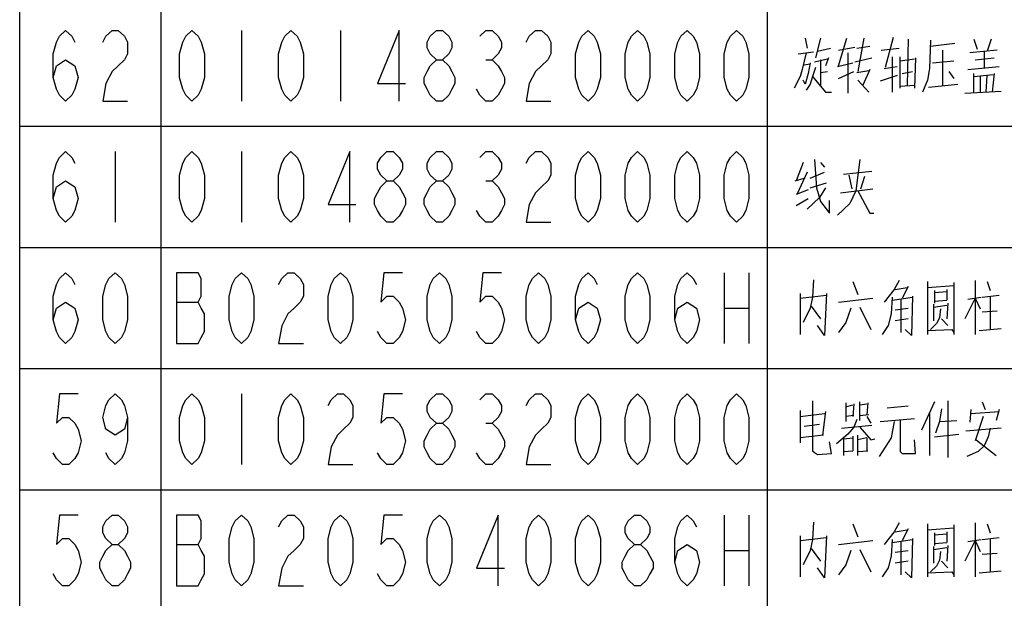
# Model space of a CAD drawing. Header units: millimetres. Extents: x 0 to 5902, y 0 to 4136.
# Tile 28 of 59: x 4934 to 5178, y 1863 to 2007. Entities that reach past the tile are written whole.
import ezdxf

# ---------------------------------------------------------------- set-up
doc = ezdxf.new("R2010")
doc.units = ezdxf.units.MM
doc.header["$LTSCALE"] = 81.675
doc.layers.get('0').update_dxf_attribs({"linetype": 'CONTINUOUS'})
doc.layers.add('010008340000_DXF_TABLE', color=7, linetype='CONTINUOUS')

# ---------------------------------------------------------------- blocks, each defined once
blk = doc.blocks.new('TABLE_BL0', base_point=(5418.04, 2054.83))
at = {"layer": '010008340000_DXF_TABLE', "color": 2, "linetype": 'Continuous'}
for p, q in [((4934.17, 330.25), (4934.17, 3780.25)), ((4969.17, 330.25), (4969.17, 3780.25)), ((5119.17, 330.25), (5119.17, 3780.25)), ((4934.17, 1980.25), (5894.17, 1980.25)), ((4934.17, 1950.25), (5894.17, 1950.25)), ((4934.17, 1920.25), (5894.17, 1920.25)), ((4934.17, 1890.25), (5894.17, 1890.25))]:
    blk.add_line(p, q, dxfattribs=at)
at = {"layer": '010008340000_DXF_TABLE', "color": 5, "linetype": 'Continuous'}
for p, q in [((4989.04, 2004), (4989.04, 1986.5)), ((5013.54, 2004), (5013.54, 1986.5)), ((5128.54, 2002.03), (5129.04, 1999.61)), ((5132.29, 2002.03), (5131.04, 1997.19)), ((5136.79, 1995.25), (5138.79, 2002.03)), ((5143.04, 2002.03), (5141.54, 1993.8)), ((5150.29, 2002.27), (5148.29, 1994.77)), ((5154.04, 2001.79), (5153.79, 1990.42)), ((5159.54, 2000.09), (5165.54, 2000.82)), ((5170.29, 2001.79), (5171.04, 1999.37)), ((5174.54, 2001.79), (5173.54, 1998.88)), ((5126.79, 1998.16), (5130.54, 1998.64)), ((5131.54, 1998.88), (5134.79, 1999.61)), ((5136.79, 1999.13), (5140.79, 1999.85)), ((5139.04, 1998.4), (5139.04, 1988.48)), ((5141.29, 1999.61), (5144.54, 2000.09)), ((5147.29, 1999.13), (5151.79, 1999.61)), ((5162.54, 1990.42), (5162.54, 1999.13)), ((5176.04, 1999.13), (5169.29, 1998.4)), ((5172.79, 1998.88), (5172.79, 1994.53)), ((5049.53, 1996.71), (5051.06, 1996.71)), ((5128.29, 1995.5), (5129.79, 1995.74)), ((5130.79, 1996.22), (5134.04, 1996.95)), ((5132.29, 1996.71), (5132.29, 1990.9)), ((5134.29, 1997.19), (5133.54, 1995.25)), ((5136.54, 1995.01), (5140.29, 1995.98)), ((5140.79, 1996.22), (5145.04, 1997.19)), ((5150.04, 1997.43), (5150.04, 1988.72)), ((5152.04, 1989.69), (5152.04, 1997.43)), ((5152.04, 1996.46), (5155.54, 1996.95)), ((5155.79, 1997.19), (5155.54, 1989.69)), ((5160.04, 1995.98), (5165.29, 1996.46)), ((5170.54, 1996.71), (5175.29, 1997.19)), ((5132.29, 1993.56), (5134.04, 1993.8)), ((5136.79, 1992.11), (5140.54, 1993.8)), ((5141.29, 1993.56), (5144.29, 1994.04)), ((5144.54, 1994.29), (5142.79, 1990.42)), ((5148.04, 1994.53), (5151.29, 1995.01)), ((5152.54, 1993.32), (5155.04, 1993.8)), ((5164.04, 1993.8), (5165.29, 1992.11)), ((5168.79, 1994.29), (5176.54, 1995.01)), ((5170.29, 1988.72), (5170.29, 1993.32)), ((5170.29, 1992.59), (5175.04, 1993.08)), ((5175.29, 1993.32), (5174.79, 1988.72)), ((5127.29, 1992.59), (5125.79, 1989.69)), ((5132.29, 1990.9), (5132.29, 1990.17)), ((5141.54, 1991.63), (5144.29, 1988.72)), ((5151.29, 1992.83), (5147.04, 1991.38)), ((5152.04, 1990.17), (5155.54, 1990.42)), ((5159.04, 1989.93), (5166.29, 1990.66)), ((5171.79, 1992.59), (5171.79, 1988.72)), ((5173.29, 1988.72), (5173.54, 1992.83)), ((5168.04, 1988.48), (5177.04, 1988.96)), ((4957.79, 1974), (4957.79, 1956.5)), ((4989.04, 1974), (4989.04, 1956.5)), ((5128.04, 1971.3), (5126.29, 1966.71)), ((5132.29, 1971.3), (5133.29, 1970.09)), ((5129.04, 1968.88), (5126.54, 1963.56)), ((5129.79, 1967.43), (5133.29, 1968.88)), ((5138.04, 1968.4), (5145.04, 1969.13)), ((5049.53, 1966.71), (5051.06, 1966.71)), ((5126.04, 1966.71), (5128.29, 1967.43)), ((5129.79, 1965.01), (5133.79, 1966.22)), ((5139.29, 1968.16), (5140.04, 1964.77)), ((5142.29, 1964.77), (5143.29, 1967.92)), ((5129.29, 1964.53), (5126.29, 1963.32)), ((5137.29, 1963.8), (5145.29, 1964.77)), ((5126.29, 1960.66), (5129.29, 1962.35)), ((5108.48, 1944), (5108.48, 1926.5)), ((5114.61, 1944), (5114.61, 1926.5)), ((5130.54, 1942.27), (5130.29, 1937.92)), ((5140.29, 1941.79), (5141.54, 1938.64)), ((5158.79, 1941.79), (5158.79, 1928.72)), ((5170.54, 1942.03), (5170.54, 1928.72)), ((5173.54, 1941.79), (5174.29, 1939.61)), ((5150.79, 1939.85), (5153.79, 1940.33)), ((5154.04, 1940.58), (5152.54, 1937.67)), ((5158.79, 1940.33), (5165.29, 1940.82)), ((5160.54, 1939.61), (5160.54, 1936.46)), ((5160.54, 1939.13), (5163.54, 1939.37)), ((5163.54, 1939.85), (5163.54, 1937.19)), ((5165.29, 1941.54), (5165.29, 1928.72)), ((5127.29, 1938.88), (5127.29, 1928.72)), ((5127.29, 1937.67), (5133.79, 1938.4)), ((5136.79, 1936.71), (5145.29, 1937.67)), ((5150.04, 1937.19), (5155.04, 1937.92)), ((5152.29, 1929.21), (5152.29, 1937.43)), ((5160.54, 1936.95), (5163.54, 1937.19)), ((5170.54, 1937.67), (5168.04, 1932.59)), ((5168.79, 1937.43), (5172.04, 1937.92)), ((5170.54, 1937.67), (5171.79, 1935.01)), ((5172.29, 1937.92), (5176.54, 1938.4)), ((5174.29, 1938.16), (5174.29, 1929.93)), ((4972.97, 1936.71), (4978.33, 1936.71)), ((5108.48, 1935.25), (5114.61, 1935.25)), ((5130.04, 1935.74), (5132.29, 1932.59)), ((5142.04, 1935.5), (5144.79, 1929.93)), ((5150.79, 1934.77), (5154.04, 1935.25)), ((5160.29, 1936.22), (5160.29, 1932.11)), ((5160.29, 1935.5), (5163.54, 1935.98)), ((5162.04, 1935.01), (5161.79, 1932.83)), ((5163.79, 1936.46), (5163.54, 1932.59)), ((5172.29, 1934.29), (5176.04, 1934.53)), ((5154.04, 1932.59), (5150.79, 1932.11)), ((5162.29, 1932.59), (5163.79, 1930.9)), ((5171.54, 1929.69), (5177.04, 1930.17)), ((4989.04, 1914), (4989.04, 1896.5)), ((5138.54, 1911.79), (5138.54, 1907.19)), ((5138.54, 1910.82), (5140.29, 1911.3)), ((5140.54, 1911.54), (5140.29, 1908.4)), ((5142.04, 1907.43), (5142.04, 1912.03)), ((5142.04, 1911.3), (5143.79, 1911.54)), ((5144.04, 1911.79), (5143.79, 1908.88)), ((5148.79, 1910.58), (5154.04, 1911.06)), ((5160.54, 1912.03), (5157.29, 1905.01)), ((5163.79, 1912.27), (5163.79, 1898.24)), ((5169.54, 1910.09), (5169.29, 1906.95)), ((5172.29, 1912.03), (5173.04, 1910.09)), ((5176.54, 1910.09), (5175.79, 1907.43)), ((5127.29, 1909.85), (5127.29, 1901.87)), ((5127.29, 1908.4), (5133.29, 1909.13)), ((5133.54, 1909.61), (5132.79, 1903.8)), ((5140.54, 1908.64), (5138.54, 1908.4)), ((5142.04, 1908.64), (5144.29, 1908.88)), ((5143.79, 1908.4), (5144.79, 1906.71)), ((5147.04, 1907.19), (5155.54, 1907.92)), ((5159.29, 1909.13), (5159.29, 1898.72)), ((5169.54, 1909.13), (5176.54, 1909.61)), ((5172.54, 1908.4), (5170.54, 1902.35)), ((5049.53, 1906.71), (5051.06, 1906.71)), ((5128.29, 1905.98), (5132.04, 1906.46)), ((5137.54, 1905.5), (5145.04, 1906.22)), ((5161.79, 1907.19), (5166.04, 1907.43)), ((5177.04, 1905.5), (5168.29, 1904.77)), ((5133.04, 1903.8), (5127.29, 1903.08)), ((5138.04, 1902.83), (5140.29, 1903.08)), ((5138.04, 1903.08), (5138.04, 1898.72)), ((5140.29, 1903.56), (5140.29, 1899.93)), ((5141.54, 1898.72), (5141.54, 1903.8)), ((5143.79, 1903.08), (5141.54, 1902.59)), ((5143.79, 1903.08), (5143.79, 1899.93)), ((5160.54, 1903.32), (5166.54, 1904.04)), ((5170.79, 1902.59), (5175.79, 1898.72)), ((5138.04, 1899.69), (5140.29, 1899.93)), ((5141.54, 1899.69), (5144.04, 1899.93)), ((5108.48, 1884), (5108.48, 1866.5)), ((5114.61, 1884), (5114.61, 1866.5)), ((5130.54, 1882.27), (5130.29, 1877.92)), ((5140.29, 1881.79), (5141.54, 1878.64)), ((5158.79, 1881.79), (5158.79, 1868.72)), ((5158.79, 1880.33), (5165.29, 1880.82)), ((5165.29, 1881.54), (5165.29, 1868.72)), ((5170.54, 1882.03), (5170.54, 1868.72)), ((5173.54, 1881.79), (5174.29, 1879.61)), ((5127.29, 1878.88), (5127.29, 1868.72)), ((5127.29, 1877.67), (5133.79, 1878.4)), ((5150.79, 1879.85), (5153.79, 1880.33)), ((5154.04, 1880.58), (5152.54, 1877.67)), ((5160.54, 1879.61), (5160.54, 1876.46)), ((5160.54, 1879.13), (5163.54, 1879.37)), ((5163.54, 1879.85), (5163.54, 1877.19)), ((5172.29, 1877.92), (5176.54, 1878.4)), ((4972.97, 1876.71), (4978.33, 1876.71)), ((5136.79, 1876.71), (5145.29, 1877.67)), ((5150.04, 1877.19), (5155.04, 1877.92)), ((5152.29, 1869.21), (5152.29, 1877.43)), ((5160.29, 1876.22), (5160.29, 1872.11)), ((5160.29, 1875.5), (5163.54, 1875.98)), ((5160.54, 1876.95), (5163.54, 1877.19)), ((5163.79, 1876.46), (5163.54, 1872.59)), ((5170.54, 1877.67), (5168.04, 1872.59)), ((5168.79, 1877.43), (5172.04, 1877.92)), ((5170.54, 1877.67), (5171.79, 1875.01)), ((5174.29, 1878.16), (5174.29, 1869.93)), ((5108.48, 1875.25), (5114.61, 1875.25)), ((5130.04, 1875.74), (5132.29, 1872.59)), ((5142.04, 1875.5), (5144.79, 1869.93)), ((5150.79, 1874.77), (5154.04, 1875.25)), ((5162.04, 1875.01), (5161.79, 1872.83)), ((5172.29, 1874.29), (5176.04, 1874.53)), ((5154.04, 1872.59), (5150.79, 1872.11)), ((5162.29, 1872.59), (5163.79, 1870.9)), ((5171.54, 1869.69), (5177.04, 1870.17))]:
    blk.add_line(p, q, dxfattribs=at)
for points in [[(4942.48, 1992.34), (4943.25, 1995.25), (4945.54, 1996.71), (4947.84, 1995.25), (4948.61, 1992.34), (4947.84, 1989.42), (4947.08, 1987.96), (4945.54, 1986.5), (4944.01, 1987.96), (4943.25, 1989.42), (4942.48, 1992.34), (4942.48, 1998.17), (4943.25, 2001.09), (4944.01, 2002.55), (4945.54, 2004), (4947.08, 2002.55), (4947.84, 2001.09)], [(4954.73, 2001.09), (4955.5, 2002.55), (4957.03, 2004), (4958.56, 2004), (4960.09, 2002.55), (4960.86, 2001.09), (4960.86, 1998.17), (4960.09, 1996.71), (4958.56, 1995.25), (4957.03, 1993.8), (4955.5, 1990.88), (4954.73, 1986.5), (4960.86, 1986.5)], [(4976.79, 1986.5), (4975.26, 1987.96), (4974.5, 1989.42), (4973.73, 1992.34), (4973.73, 1998.17), (4974.5, 2001.09), (4975.26, 2002.55), (4976.79, 2004), (4978.33, 2002.55), (4979.09, 2001.09), (4979.86, 1998.17), (4979.86, 1992.34), (4979.09, 1989.42), (4978.33, 1987.96), (4976.79, 1986.5)], [(5001.29, 1986.5), (4999.76, 1987.96), (4999, 1989.42), (4998.23, 1992.34), (4998.23, 1998.17), (4999, 2001.09), (4999.76, 2002.55), (5001.29, 2004), (5002.83, 2002.55), (5003.59, 2001.09), (5004.36, 1998.17), (5004.36, 1992.34), (5003.59, 1989.42), (5002.83, 1987.96), (5001.29, 1986.5)], [(5028.09, 1986.5), (5028.09, 2004), (5022.73, 1990.88), (5029.62, 1990.88)], [(5037.28, 1996.71), (5035.75, 1998.17), (5034.98, 1999.63), (5034.98, 2001.09), (5035.75, 2002.55), (5037.28, 2004), (5038.81, 2004), (5040.34, 2002.55), (5041.11, 2001.09), (5041.11, 1999.63), (5040.34, 1998.17), (5038.81, 1996.71)], [(5048, 2002.55), (5049.53, 2004), (5051.06, 2004), (5052.59, 2002.55), (5053.36, 2001.09), (5053.36, 1999.63), (5052.59, 1998.17), (5051.06, 1996.71), (5052.59, 1995.25), (5053.36, 1993.8), (5054.12, 1992.34), (5054.12, 1990.88), (5053.36, 1989.42), (5052.59, 1987.96), (5051.06, 1986.5), (5049.53, 1986.5), (5048, 1987.96), (5047.23, 1989.42)], [(5059.48, 2001.09), (5060.25, 2002.55), (5061.78, 2004), (5063.31, 2004), (5064.84, 2002.55), (5065.61, 2001.09), (5065.61, 1998.17), (5064.84, 1996.71), (5063.31, 1995.25), (5061.78, 1993.8), (5060.25, 1990.88), (5059.48, 1986.5), (5065.61, 1986.5)], [(5074.79, 1986.5), (5073.26, 1987.96), (5072.5, 1989.42), (5071.73, 1992.34), (5071.73, 1998.17), (5072.5, 2001.09), (5073.26, 2002.55), (5074.79, 2004), (5076.33, 2002.55), (5077.09, 2001.09), (5077.86, 1998.17), (5077.86, 1992.34), (5077.09, 1989.42), (5076.33, 1987.96), (5074.79, 1986.5)], [(5087.04, 1986.5), (5085.51, 1987.96), (5084.75, 1989.42), (5083.98, 1992.34), (5083.98, 1998.17), (5084.75, 2001.09), (5085.51, 2002.55), (5087.04, 2004), (5088.58, 2002.55), (5089.34, 2001.09), (5090.11, 1998.17), (5090.11, 1992.34), (5089.34, 1989.42), (5088.58, 1987.96), (5087.04, 1986.5)], [(5099.29, 1986.5), (5097.76, 1987.96), (5097, 1989.42), (5096.23, 1992.34), (5096.23, 1998.17), (5097, 2001.09), (5097.76, 2002.55), (5099.29, 2004), (5100.83, 2002.55), (5101.59, 2001.09), (5102.36, 1998.17), (5102.36, 1992.34), (5101.59, 1989.42), (5100.83, 1987.96), (5099.29, 1986.5)], [(5111.54, 1986.5), (5110.01, 1987.96), (5109.25, 1989.42), (5108.48, 1992.34), (5108.48, 1998.17), (5109.25, 2001.09), (5110.01, 2002.55), (5111.54, 2004), (5113.08, 2002.55), (5113.84, 2001.09), (5114.61, 1998.17), (5114.61, 1992.34), (5113.84, 1989.42), (5113.08, 1987.96), (5111.54, 1986.5)], [(5159.54, 2001.54), (5159.29, 1994.53), (5158.79, 1991.63), (5157.54, 1988.72)], [(5128.79, 1998.4), (5127.79, 1994.29), (5127.29, 1992.59)], [(5037.28, 1986.5), (5035.75, 1987.96), (5034.98, 1989.42), (5034.22, 1990.88), (5034.22, 1992.34), (5034.98, 1993.8), (5035.75, 1995.25), (5037.28, 1996.71), (5038.81, 1996.71), (5040.34, 1995.25), (5041.11, 1993.8), (5041.87, 1992.34), (5041.87, 1990.88), (5041.11, 1989.42), (5040.34, 1987.96), (5038.81, 1986.5), (5037.28, 1986.5)], [(5129.79, 1995.98), (5129.29, 1993.32), (5128.54, 1990.66), (5128.04, 1991.63)], [(5131.04, 1994.77), (5130.29, 1992.59), (5129.79, 1990.66), (5128.79, 1989.21)], [(5130.29, 1992.59), (5133.54, 1988.72), (5135.04, 1988.72)], [(4942.48, 1962.34), (4943.25, 1965.25), (4945.54, 1966.71), (4947.84, 1965.25), (4948.61, 1962.34), (4947.84, 1959.42), (4947.08, 1957.96), (4945.54, 1956.5), (4944.01, 1957.96), (4943.25, 1959.42), (4942.48, 1962.34), (4942.48, 1968.17), (4943.25, 1971.09), (4944.01, 1972.55), (4945.54, 1974), (4947.08, 1972.55), (4947.84, 1971.09)], [(4976.79, 1956.5), (4975.26, 1957.96), (4974.5, 1959.42), (4973.73, 1962.34), (4973.73, 1968.17), (4974.5, 1971.09), (4975.26, 1972.55), (4976.79, 1974), (4978.33, 1972.55), (4979.09, 1971.09), (4979.86, 1968.17), (4979.86, 1962.34), (4979.09, 1959.42), (4978.33, 1957.96), (4976.79, 1956.5)], [(5001.29, 1956.5), (4999.76, 1957.96), (4999, 1959.42), (4998.23, 1962.34), (4998.23, 1968.17), (4999, 1971.09), (4999.76, 1972.55), (5001.29, 1974), (5002.83, 1972.55), (5003.59, 1971.09), (5004.36, 1968.17), (5004.36, 1962.34), (5003.59, 1959.42), (5002.83, 1957.96), (5001.29, 1956.5)], [(5015.84, 1956.5), (5015.84, 1974), (5010.48, 1960.88), (5017.37, 1960.88)], [(5025.03, 1966.71), (5023.5, 1968.17), (5022.73, 1969.63), (5022.73, 1971.09), (5023.5, 1972.55), (5025.03, 1974), (5026.56, 1974), (5028.09, 1972.55), (5028.86, 1971.09), (5028.86, 1969.63), (5028.09, 1968.17), (5026.56, 1966.71)], [(5037.28, 1966.71), (5035.75, 1968.17), (5034.98, 1969.63), (5034.98, 1971.09), (5035.75, 1972.55), (5037.28, 1974), (5038.81, 1974), (5040.34, 1972.55), (5041.11, 1971.09), (5041.11, 1969.63), (5040.34, 1968.17), (5038.81, 1966.71)], [(5048, 1972.55), (5049.53, 1974), (5051.06, 1974), (5052.59, 1972.55), (5053.36, 1971.09), (5053.36, 1969.63), (5052.59, 1968.17), (5051.06, 1966.71), (5052.59, 1965.25), (5053.36, 1963.8), (5054.12, 1962.34), (5054.12, 1960.88), (5053.36, 1959.42), (5052.59, 1957.96), (5051.06, 1956.5), (5049.53, 1956.5), (5048, 1957.96), (5047.23, 1959.42)], [(5059.48, 1971.09), (5060.25, 1972.55), (5061.78, 1974), (5063.31, 1974), (5064.84, 1972.55), (5065.61, 1971.09), (5065.61, 1968.17), (5064.84, 1966.71), (5063.31, 1965.25), (5061.78, 1963.8), (5060.25, 1960.88), (5059.48, 1956.5), (5065.61, 1956.5)], [(5074.79, 1956.5), (5073.26, 1957.96), (5072.5, 1959.42), (5071.73, 1962.34), (5071.73, 1968.17), (5072.5, 1971.09), (5073.26, 1972.55), (5074.79, 1974), (5076.33, 1972.55), (5077.09, 1971.09), (5077.86, 1968.17), (5077.86, 1962.34), (5077.09, 1959.42), (5076.33, 1957.96), (5074.79, 1956.5)], [(5087.04, 1956.5), (5085.51, 1957.96), (5084.75, 1959.42), (5083.98, 1962.34), (5083.98, 1968.17), (5084.75, 1971.09), (5085.51, 1972.55), (5087.04, 1974), (5088.58, 1972.55), (5089.34, 1971.09), (5090.11, 1968.17), (5090.11, 1962.34), (5089.34, 1959.42), (5088.58, 1957.96), (5087.04, 1956.5)], [(5099.29, 1956.5), (5097.76, 1957.96), (5097, 1959.42), (5096.23, 1962.34), (5096.23, 1968.17), (5097, 1971.09), (5097.76, 1972.55), (5099.29, 1974), (5100.83, 1972.55), (5101.59, 1971.09), (5102.36, 1968.17), (5102.36, 1962.34), (5101.59, 1959.42), (5100.83, 1957.96), (5099.29, 1956.5)], [(5111.54, 1956.5), (5110.01, 1957.96), (5109.25, 1959.42), (5108.48, 1962.34), (5108.48, 1968.17), (5109.25, 1971.09), (5110.01, 1972.55), (5111.54, 1974), (5113.08, 1972.55), (5113.84, 1971.09), (5114.61, 1968.17), (5114.61, 1962.34), (5113.84, 1959.42), (5113.08, 1957.96), (5111.54, 1956.5)], [(5130.79, 1972.03), (5131.29, 1965.01), (5132.29, 1961.63)], [(5142.04, 1972.03), (5141.04, 1964.29), (5139.54, 1961.14), (5136.54, 1958.24)], [(5025.03, 1956.5), (5023.5, 1957.96), (5022.73, 1959.42), (5021.97, 1960.88), (5021.97, 1962.34), (5022.73, 1963.8), (5023.5, 1965.25), (5025.03, 1966.71), (5026.56, 1966.71), (5028.09, 1965.25), (5028.86, 1963.8), (5029.62, 1962.34), (5029.62, 1960.88), (5028.86, 1959.42), (5028.09, 1957.96), (5026.56, 1956.5), (5025.03, 1956.5)], [(5037.28, 1956.5), (5035.75, 1957.96), (5034.98, 1959.42), (5034.22, 1960.88), (5034.22, 1962.34), (5034.98, 1963.8), (5035.75, 1965.25), (5037.28, 1966.71), (5038.81, 1966.71), (5040.34, 1965.25), (5041.11, 1963.8), (5041.87, 1962.34), (5041.87, 1960.88), (5041.11, 1959.42), (5040.34, 1957.96), (5038.81, 1956.5), (5037.28, 1956.5)], [(5133.54, 1965.01), (5132.04, 1962.59), (5129.04, 1959.69)], [(5141.54, 1964.29), (5144.54, 1958.72), (5145.54, 1958.72)], [(5132.29, 1961.63), (5134.54, 1958.72), (5134.54, 1961.87)], [(4942.48, 1932.34), (4943.25, 1935.25), (4945.54, 1936.71), (4947.84, 1935.25), (4948.61, 1932.34), (4947.84, 1929.42), (4947.08, 1927.96), (4945.54, 1926.5), (4944.01, 1927.96), (4943.25, 1929.42), (4942.48, 1932.34), (4942.48, 1938.17), (4943.25, 1941.09), (4944.01, 1942.55), (4945.54, 1944), (4947.08, 1942.55), (4947.84, 1941.09)], [(4957.79, 1926.5), (4956.26, 1927.96), (4955.5, 1929.42), (4954.73, 1932.34), (4954.73, 1938.17), (4955.5, 1941.09), (4956.26, 1942.55), (4957.79, 1944), (4959.32, 1942.55), (4960.09, 1941.09), (4960.86, 1938.17), (4960.86, 1932.34), (4960.09, 1929.42), (4959.32, 1927.96), (4957.79, 1926.5)], [(4972.97, 1944), (4972.97, 1926.5), (4978.33, 1926.5), (4979.09, 1927.96), (4979.86, 1929.42), (4979.86, 1933.8), (4979.09, 1935.25), (4978.33, 1936.71), (4979.09, 1938.17), (4979.09, 1942.55), (4978.33, 1944), (4972.97, 1944)], [(4989.04, 1926.5), (4987.51, 1927.96), (4986.75, 1929.42), (4985.98, 1932.34), (4985.98, 1938.17), (4986.75, 1941.09), (4987.51, 1942.55), (4989.04, 1944), (4990.58, 1942.55), (4991.34, 1941.09), (4992.11, 1938.17), (4992.11, 1932.34), (4991.34, 1929.42), (4990.58, 1927.96), (4989.04, 1926.5)], [(4998.23, 1941.09), (4999, 1942.55), (5000.53, 1944), (5002.06, 1944), (5003.59, 1942.55), (5004.36, 1941.09), (5004.36, 1938.17), (5003.59, 1936.71), (5002.06, 1935.25), (5000.53, 1933.8), (4999, 1930.88), (4998.23, 1926.5), (5004.36, 1926.5)], [(5013.54, 1926.5), (5012.01, 1927.96), (5011.25, 1929.42), (5010.48, 1932.34), (5010.48, 1938.17), (5011.25, 1941.09), (5012.01, 1942.55), (5013.54, 1944), (5015.08, 1942.55), (5015.84, 1941.09), (5016.61, 1938.17), (5016.61, 1932.34), (5015.84, 1929.42), (5015.08, 1927.96), (5013.54, 1926.5)], [(5028.86, 1944), (5024.26, 1944), (5023.5, 1936.71), (5025.03, 1938.17), (5026.56, 1938.17), (5028.09, 1936.71), (5028.86, 1935.25), (5029.62, 1932.34), (5028.86, 1929.42), (5028.09, 1927.96), (5026.56, 1926.5), (5025.03, 1926.5), (5023.5, 1927.96), (5022.73, 1929.42)], [(5038.04, 1926.5), (5036.51, 1927.96), (5035.75, 1929.42), (5034.98, 1932.34), (5034.98, 1938.17), (5035.75, 1941.09), (5036.51, 1942.55), (5038.04, 1944), (5039.58, 1942.55), (5040.34, 1941.09), (5041.11, 1938.17), (5041.11, 1932.34), (5040.34, 1929.42), (5039.58, 1927.96), (5038.04, 1926.5)], [(5053.36, 1944), (5048.76, 1944), (5048, 1936.71), (5049.53, 1938.17), (5051.06, 1938.17), (5052.59, 1936.71), (5053.36, 1935.25), (5054.12, 1932.34), (5053.36, 1929.42), (5052.59, 1927.96), (5051.06, 1926.5), (5049.53, 1926.5), (5048, 1927.96), (5047.23, 1929.42)], [(5062.54, 1926.5), (5061.01, 1927.96), (5060.25, 1929.42), (5059.48, 1932.34), (5059.48, 1938.17), (5060.25, 1941.09), (5061.01, 1942.55), (5062.54, 1944), (5064.08, 1942.55), (5064.84, 1941.09), (5065.61, 1938.17), (5065.61, 1932.34), (5064.84, 1929.42), (5064.08, 1927.96), (5062.54, 1926.5)], [(5071.73, 1932.34), (5072.5, 1935.25), (5074.79, 1936.71), (5077.09, 1935.25), (5077.86, 1932.34), (5077.09, 1929.42), (5076.33, 1927.96), (5074.79, 1926.5), (5073.26, 1927.96), (5072.5, 1929.42), (5071.73, 1932.34), (5071.73, 1938.17), (5072.5, 1941.09), (5073.26, 1942.55), (5074.79, 1944), (5076.33, 1942.55), (5077.09, 1941.09)], [(5087.04, 1926.5), (5085.51, 1927.96), (5084.75, 1929.42), (5083.98, 1932.34), (5083.98, 1938.17), (5084.75, 1941.09), (5085.51, 1942.55), (5087.04, 1944), (5088.58, 1942.55), (5089.34, 1941.09), (5090.11, 1938.17), (5090.11, 1932.34), (5089.34, 1929.42), (5088.58, 1927.96), (5087.04, 1926.5)], [(5096.23, 1932.34), (5097, 1935.25), (5099.29, 1936.71), (5101.59, 1935.25), (5102.36, 1932.34), (5101.59, 1929.42), (5100.83, 1927.96), (5099.29, 1926.5), (5097.76, 1927.96), (5097, 1929.42), (5096.23, 1932.34), (5096.23, 1938.17), (5097, 1941.09), (5097.76, 1942.55), (5099.29, 1944), (5100.83, 1942.55), (5101.59, 1941.09)], [(5151.79, 1942.03), (5150.54, 1939.85), (5148.04, 1936.71)], [(5130.29, 1937.92), (5129.79, 1935.25), (5128.04, 1931.63)], [(5133.79, 1938.88), (5133.29, 1928.48), (5131.54, 1930.9)], [(5150.04, 1937.92), (5149.79, 1933.8), (5149.04, 1930.9), (5147.54, 1928.72)], [(5155.04, 1938.16), (5154.79, 1928.48), (5153.29, 1929.93)], [(5139.79, 1935.25), (5138.54, 1931.63), (5136.79, 1929.21)], [(5161.79, 1932.83), (5161.04, 1931.38), (5159.54, 1929.93)], [(5158.79, 1929.69), (5164.79, 1929.93), (5165.29, 1929.21)], [(4948.61, 1914), (4944.01, 1914), (4943.25, 1906.71), (4944.78, 1908.17), (4946.31, 1908.17), (4947.84, 1906.71), (4948.61, 1905.25), (4949.37, 1902.34), (4948.61, 1899.42), (4947.84, 1897.96), (4946.31, 1896.5), (4944.78, 1896.5), (4943.25, 1897.96), (4942.48, 1899.42)], [(4960.86, 1908.17), (4960.09, 1905.25), (4957.79, 1903.8), (4955.5, 1905.25), (4954.73, 1908.17), (4955.5, 1911.09), (4956.26, 1912.55), (4957.79, 1914), (4959.32, 1912.55), (4960.09, 1911.09), (4960.86, 1908.17), (4960.86, 1902.34), (4960.09, 1899.42), (4959.32, 1897.96), (4957.79, 1896.5), (4956.26, 1897.96), (4955.5, 1899.42)], [(4976.79, 1896.5), (4975.26, 1897.96), (4974.5, 1899.42), (4973.73, 1902.34), (4973.73, 1908.17), (4974.5, 1911.09), (4975.26, 1912.55), (4976.79, 1914), (4978.33, 1912.55), (4979.09, 1911.09), (4979.86, 1908.17), (4979.86, 1902.34), (4979.09, 1899.42), (4978.33, 1897.96), (4976.79, 1896.5)], [(5001.29, 1896.5), (4999.76, 1897.96), (4999, 1899.42), (4998.23, 1902.34), (4998.23, 1908.17), (4999, 1911.09), (4999.76, 1912.55), (5001.29, 1914), (5002.83, 1912.55), (5003.59, 1911.09), (5004.36, 1908.17), (5004.36, 1902.34), (5003.59, 1899.42), (5002.83, 1897.96), (5001.29, 1896.5)], [(5010.48, 1911.09), (5011.25, 1912.55), (5012.78, 1914), (5014.31, 1914), (5015.84, 1912.55), (5016.61, 1911.09), (5016.61, 1908.17), (5015.84, 1906.71), (5014.31, 1905.25), (5012.78, 1903.8), (5011.25, 1900.88), (5010.48, 1896.5), (5016.61, 1896.5)], [(5028.86, 1914), (5024.26, 1914), (5023.5, 1906.71), (5025.03, 1908.17), (5026.56, 1908.17), (5028.09, 1906.71), (5028.86, 1905.25), (5029.62, 1902.34), (5028.86, 1899.42), (5028.09, 1897.96), (5026.56, 1896.5), (5025.03, 1896.5), (5023.5, 1897.96), (5022.73, 1899.42)], [(5037.28, 1906.71), (5035.75, 1908.17), (5034.98, 1909.63), (5034.98, 1911.09), (5035.75, 1912.55), (5037.28, 1914), (5038.81, 1914), (5040.34, 1912.55), (5041.11, 1911.09), (5041.11, 1909.63), (5040.34, 1908.17), (5038.81, 1906.71)], [(5048, 1912.55), (5049.53, 1914), (5051.06, 1914), (5052.59, 1912.55), (5053.36, 1911.09), (5053.36, 1909.63), (5052.59, 1908.17), (5051.06, 1906.71), (5052.59, 1905.25), (5053.36, 1903.8), (5054.12, 1902.34), (5054.12, 1900.88), (5053.36, 1899.42), (5052.59, 1897.96), (5051.06, 1896.5), (5049.53, 1896.5), (5048, 1897.96), (5047.23, 1899.42)], [(5059.48, 1911.09), (5060.25, 1912.55), (5061.78, 1914), (5063.31, 1914), (5064.84, 1912.55), (5065.61, 1911.09), (5065.61, 1908.17), (5064.84, 1906.71), (5063.31, 1905.25), (5061.78, 1903.8), (5060.25, 1900.88), (5059.48, 1896.5), (5065.61, 1896.5)], [(5074.79, 1896.5), (5073.26, 1897.96), (5072.5, 1899.42), (5071.73, 1902.34), (5071.73, 1908.17), (5072.5, 1911.09), (5073.26, 1912.55), (5074.79, 1914), (5076.33, 1912.55), (5077.09, 1911.09), (5077.86, 1908.17), (5077.86, 1902.34), (5077.09, 1899.42), (5076.33, 1897.96), (5074.79, 1896.5)], [(5087.04, 1896.5), (5085.51, 1897.96), (5084.75, 1899.42), (5083.98, 1902.34), (5083.98, 1908.17), (5084.75, 1911.09), (5085.51, 1912.55), (5087.04, 1914), (5088.58, 1912.55), (5089.34, 1911.09), (5090.11, 1908.17), (5090.11, 1902.34), (5089.34, 1899.42), (5088.58, 1897.96), (5087.04, 1896.5)], [(5099.29, 1896.5), (5097.76, 1897.96), (5097, 1899.42), (5096.23, 1902.34), (5096.23, 1908.17), (5097, 1911.09), (5097.76, 1912.55), (5099.29, 1914), (5100.83, 1912.55), (5101.59, 1911.09), (5102.36, 1908.17), (5102.36, 1902.34), (5101.59, 1899.42), (5100.83, 1897.96), (5099.29, 1896.5)], [(5111.54, 1896.5), (5110.01, 1897.96), (5109.25, 1899.42), (5108.48, 1902.34), (5108.48, 1908.17), (5109.25, 1911.09), (5110.01, 1912.55), (5111.54, 1914), (5113.08, 1912.55), (5113.84, 1911.09), (5114.61, 1908.17), (5114.61, 1902.34), (5113.84, 1899.42), (5113.08, 1897.96), (5111.54, 1896.5)], [(5130.29, 1912.27), (5130.29, 1900.42), (5130.29, 1899.93), (5130.79, 1899.45), (5131.54, 1898.96), (5135.04, 1899.21), (5134.54, 1902.11)], [(5162.29, 1910.33), (5161.79, 1907.19), (5160.79, 1904.29)], [(5141.29, 1907.67), (5140.54, 1905.74), (5139.04, 1904.04), (5136.29, 1901.63)], [(5037.28, 1896.5), (5035.75, 1897.96), (5034.98, 1899.42), (5034.22, 1900.88), (5034.22, 1902.34), (5034.98, 1903.8), (5035.75, 1905.25), (5037.28, 1906.71), (5038.81, 1906.71), (5040.34, 1905.25), (5041.11, 1903.8), (5041.87, 1902.34), (5041.87, 1900.88), (5041.11, 1899.42), (5040.34, 1897.96), (5038.81, 1896.5), (5037.28, 1896.5)], [(5142.04, 1905.74), (5144.79, 1902.59), (5145.79, 1902.83)], [(5150.54, 1907.19), (5149.79, 1903.08), (5146.79, 1898.48)], [(5152.04, 1907.43), (5152.04, 1899.69), (5152.54, 1899.21), (5155.79, 1899.21), (5155.54, 1902.59)], [(5174.29, 1905.5), (5173.79, 1903.32), (5172.79, 1901.14)], [(5172.79, 1901.14), (5171.29, 1899.69), (5168.54, 1898.48)], [(4948.61, 1884), (4944.01, 1884), (4943.25, 1876.71), (4944.78, 1878.17), (4946.31, 1878.17), (4947.84, 1876.71), (4948.61, 1875.25), (4949.37, 1872.34), (4948.61, 1869.42), (4947.84, 1867.96), (4946.31, 1866.5), (4944.78, 1866.5), (4943.25, 1867.96), (4942.48, 1869.42)], [(4957.03, 1876.71), (4955.5, 1878.17), (4954.73, 1879.63), (4954.73, 1881.09), (4955.5, 1882.55), (4957.03, 1884), (4958.56, 1884), (4960.09, 1882.55), (4960.86, 1881.09), (4960.86, 1879.63), (4960.09, 1878.17), (4958.56, 1876.71)], [(4972.97, 1884), (4972.97, 1866.5), (4978.33, 1866.5), (4979.09, 1867.96), (4979.86, 1869.42), (4979.86, 1873.8), (4979.09, 1875.25), (4978.33, 1876.71), (4979.09, 1878.17), (4979.09, 1882.55), (4978.33, 1884), (4972.97, 1884)], [(4989.04, 1866.5), (4987.51, 1867.96), (4986.75, 1869.42), (4985.98, 1872.34), (4985.98, 1878.17), (4986.75, 1881.09), (4987.51, 1882.55), (4989.04, 1884), (4990.58, 1882.55), (4991.34, 1881.09), (4992.11, 1878.17), (4992.11, 1872.34), (4991.34, 1869.42), (4990.58, 1867.96), (4989.04, 1866.5)], [(4998.23, 1881.09), (4999, 1882.55), (5000.53, 1884), (5002.06, 1884), (5003.59, 1882.55), (5004.36, 1881.09), (5004.36, 1878.17), (5003.59, 1876.71), (5002.06, 1875.25), (5000.53, 1873.8), (4999, 1870.88), (4998.23, 1866.5), (5004.36, 1866.5)], [(5013.54, 1866.5), (5012.01, 1867.96), (5011.25, 1869.42), (5010.48, 1872.34), (5010.48, 1878.17), (5011.25, 1881.09), (5012.01, 1882.55), (5013.54, 1884), (5015.08, 1882.55), (5015.84, 1881.09), (5016.61, 1878.17), (5016.61, 1872.34), (5015.84, 1869.42), (5015.08, 1867.96), (5013.54, 1866.5)], [(5028.86, 1884), (5024.26, 1884), (5023.5, 1876.71), (5025.03, 1878.17), (5026.56, 1878.17), (5028.09, 1876.71), (5028.86, 1875.25), (5029.62, 1872.34), (5028.86, 1869.42), (5028.09, 1867.96), (5026.56, 1866.5), (5025.03, 1866.5), (5023.5, 1867.96), (5022.73, 1869.42)], [(5038.04, 1866.5), (5036.51, 1867.96), (5035.75, 1869.42), (5034.98, 1872.34), (5034.98, 1878.17), (5035.75, 1881.09), (5036.51, 1882.55), (5038.04, 1884), (5039.58, 1882.55), (5040.34, 1881.09), (5041.11, 1878.17), (5041.11, 1872.34), (5040.34, 1869.42), (5039.58, 1867.96), (5038.04, 1866.5)], [(5052.59, 1866.5), (5052.59, 1884), (5047.23, 1870.88), (5054.12, 1870.88)], [(5062.54, 1866.5), (5061.01, 1867.96), (5060.25, 1869.42), (5059.48, 1872.34), (5059.48, 1878.17), (5060.25, 1881.09), (5061.01, 1882.55), (5062.54, 1884), (5064.08, 1882.55), (5064.84, 1881.09), (5065.61, 1878.17), (5065.61, 1872.34), (5064.84, 1869.42), (5064.08, 1867.96), (5062.54, 1866.5)], [(5074.79, 1866.5), (5073.26, 1867.96), (5072.5, 1869.42), (5071.73, 1872.34), (5071.73, 1878.17), (5072.5, 1881.09), (5073.26, 1882.55), (5074.79, 1884), (5076.33, 1882.55), (5077.09, 1881.09), (5077.86, 1878.17), (5077.86, 1872.34), (5077.09, 1869.42), (5076.33, 1867.96), (5074.79, 1866.5)], [(5086.28, 1876.71), (5084.75, 1878.17), (5083.98, 1879.63), (5083.98, 1881.09), (5084.75, 1882.55), (5086.28, 1884), (5087.81, 1884), (5089.34, 1882.55), (5090.11, 1881.09), (5090.11, 1879.63), (5089.34, 1878.17), (5087.81, 1876.71)], [(5096.23, 1872.34), (5097, 1875.25), (5099.29, 1876.71), (5101.59, 1875.25), (5102.36, 1872.34), (5101.59, 1869.42), (5100.83, 1867.96), (5099.29, 1866.5), (5097.76, 1867.96), (5097, 1869.42), (5096.23, 1872.34), (5096.23, 1878.17), (5097, 1881.09), (5097.76, 1882.55), (5099.29, 1884), (5100.83, 1882.55), (5101.59, 1881.09)], [(5151.79, 1882.03), (5150.54, 1879.85), (5148.04, 1876.71)], [(5133.79, 1878.88), (5133.29, 1868.48), (5131.54, 1870.9)], [(4957.03, 1866.5), (4955.5, 1867.96), (4954.73, 1869.42), (4953.97, 1870.88), (4953.97, 1872.34), (4954.73, 1873.8), (4955.5, 1875.25), (4957.03, 1876.71), (4958.56, 1876.71), (4960.09, 1875.25), (4960.86, 1873.8), (4961.62, 1872.34), (4961.62, 1870.88), (4960.86, 1869.42), (4960.09, 1867.96), (4958.56, 1866.5), (4957.03, 1866.5)], [(5086.28, 1866.5), (5084.75, 1867.96), (5083.98, 1869.42), (5083.22, 1870.88), (5083.22, 1872.34), (5083.98, 1873.8), (5084.75, 1875.25), (5086.28, 1876.71), (5087.81, 1876.71), (5089.34, 1875.25), (5090.11, 1873.8), (5090.87, 1872.34), (5090.87, 1870.88), (5090.11, 1869.42), (5089.34, 1867.96), (5087.81, 1866.5), (5086.28, 1866.5)], [(5130.29, 1877.92), (5129.79, 1875.25), (5128.04, 1871.63)], [(5150.04, 1877.92), (5149.79, 1873.8), (5149.04, 1870.9), (5147.54, 1868.72)], [(5155.04, 1878.16), (5154.79, 1868.48), (5153.29, 1869.93)], [(5139.79, 1875.25), (5138.54, 1871.63), (5136.79, 1869.21)], [(5161.79, 1872.83), (5161.04, 1871.38), (5159.54, 1869.93)], [(5158.79, 1869.69), (5164.79, 1869.93), (5165.29, 1869.21)]]:
    blk.add_lwpolyline(points, dxfattribs=at)

msp = doc.modelspace()

# ---------------------------------------------------------------- block references
msp.add_blockref('TABLE_BL0', (5418.044, 2054.831))

doc.saveas('drawing.dxf')
